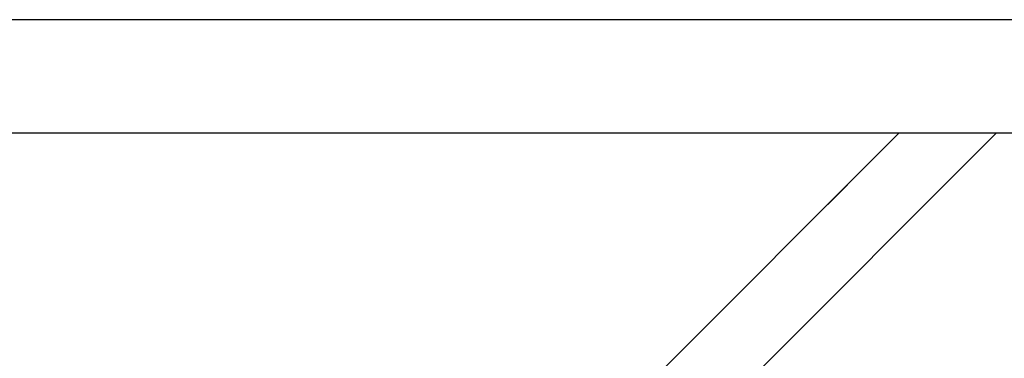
# Model space of a CAD drawing. Header units: millimetres. Extents: x 0 to 12710, y 0 to 5940.
# Tile 8 of 241: x 1485 to 1568, y 537 to 565. Entities that reach past the tile are written whole.
import ezdxf

# ---------------------------------------------------------------- set-up
doc = ezdxf.new("R2010")
doc.units = ezdxf.units.MM
doc.header["$LTSCALE"] = 231.275
for name, color, linetype in [('_0219_COVER_TOP_PBL623', 7, 'CONTINUOUS'), ('_0302_DELTA_BOTTOM_COVER-3T_PBL561', 7, 'CONTINUOUS'), ('A2300201_ABL564', 7, 'CONTINUOUS'), ('M2300301_PBL638', 7, 'CONTINUOUS'), ('아래쪽_19_VBL544', 7, 'CONTINUOUS')]:
    doc.layers.add(name, color=color, linetype=linetype)

# ---------------------------------------------------------------- blocks, each defined once
blk = doc.blocks.new('_0302_DELTA_BOTTOM_COVER-3T_PBL561', base_point=(1582.421, 501.081))
at = {"layer": '_0302_DELTA_BOTTOM_COVER-3T_PBL561', "color": 7}
blk.add_line((1486.436, 483.266), (1558.755, 555.586), dxfattribs=at)
at = {"layer": '_0302_DELTA_BOTTOM_COVER-3T_PBL561', "color": 2}
blk.add_line((1520.116, 508.78), (1566.921, 555.586), dxfattribs=at)
blk = doc.blocks.new('M2300301_PBL638', base_point=(1503.891, 560.351))
at = {"layer": 'M2300301_PBL638', "color": 7}
for p, q in [((1575.404, 565.116), (1436.724, 565.115)), ((1575.425, 555.586), (1436.724, 555.585))]:
    blk.add_line(p, q, dxfattribs=at)
blk = doc.blocks.new('A2300201_ABL564', base_point=(1509.581, 564.351))
at = {"layer": 'M2300301_PBL638'}
blk.add_blockref('M2300301_PBL638', (1503.891, 560.351), dxfattribs=at)
blk = doc.blocks.new('_0219_COVER_TOP_PBL623', base_point=(1694.472, 573.244))
at = {"layer": '_0219_COVER_TOP_PBL623', "color": 7}
blk.add_line((1556.135, 552.965), (1552.787, 549.618), dxfattribs=at)
blk = doc.blocks.new('아래쪽_19_VBL544', base_point=(1666.949, 634.097))
at = {"layer": '_0219_COVER_TOP_PBL623'}
blk.add_blockref('_0219_COVER_TOP_PBL623', (1694.472, 573.244), dxfattribs=at)
at = {"layer": '_0302_DELTA_BOTTOM_COVER-3T_PBL561'}
blk.add_blockref('_0302_DELTA_BOTTOM_COVER-3T_PBL561', (1582.421, 501.081), dxfattribs=at)
at = {"layer": 'A2300201_ABL564'}
blk.add_blockref('A2300201_ABL564', (1509.581, 564.351), dxfattribs=at)

msp = doc.modelspace()

# ---------------------------------------------------------------- block references
at = {"layer": '아래쪽_19_VBL544'}
msp.add_blockref('아래쪽_19_VBL544', (1666.9491, 634.0971), dxfattribs=at)

doc.saveas('drawing.dxf')
